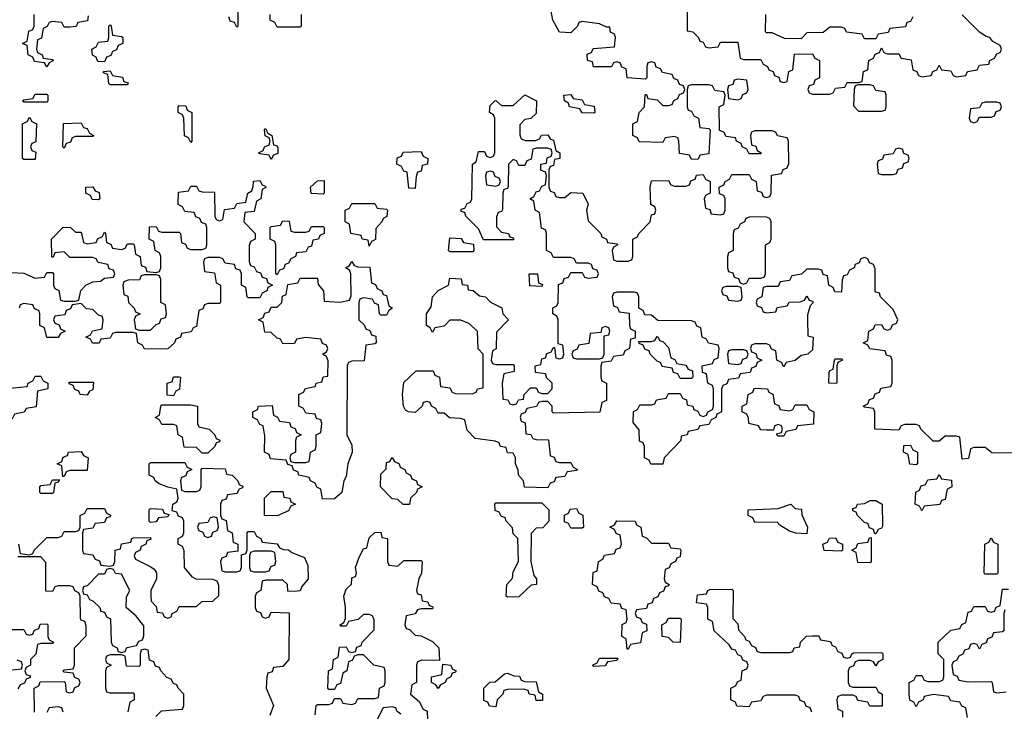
# Model space of a CAD drawing. Header units: inches. Extents: x 2602844 to 2692189, y 936934 to 1026383.
# Tile 30 of 58: x 2658156 to 2661576, y 964630 to 967032. Entities that reach past the tile are written whole.
import ezdxf

# ---------------------------------------------------------------- set-up
doc = ezdxf.new("R2010")
doc.units = ezdxf.units.IN
doc.header["$MEASUREMENT"] = 0
doc.layers.add('C6956', color=7, linetype='Continuous')
doc.layers.add('C6966', color=7, linetype='Continuous')

msp = doc.modelspace()

# ---------------------------------------------------------------- linework, layer by layer
at = {"layer": 'C6956', "color": 6}
for points in [[(2658394, 967046), (2658391.3, 967028.7), (2658358, 967022), (2658351.6, 967008.4), (2658330, 967006), (2658310, 967006), (2658302, 967022), (2658270, 967026), (2658258, 967022), (2658252, 967008), (2658238, 967002), (2658231.6, 966968.4), (2658218, 966962), (2658214, 966930), (2658218, 966918), (2658234, 966910), (2658238, 966898), (2658270, 966894), (2658274, 966890), (2658258, 966882), (2658250, 966868), (2658242, 966882), (2658207.3, 966887.3), (2658202, 966902), (2658186, 966910), (2658182, 966942), (2658166, 966950), (2658182, 966958), (2658187.3, 966992.7), (2658202, 966998), (2658206, 967010), (2658206, 967050)], [(2658914, 967070), (2658914, 967010), (2658910, 967006), (2658902, 967022), (2658887.3, 967027.3), (2658882, 967042)], [(2659134, 967050), (2659134, 967010), (2659130, 967006), (2659050, 967006), (2659042, 967022), (2659026, 967030), (2659026, 967050)], [(2660000, 966582.7), (2659990, 966586), (2659950, 966586), (2659938, 966582), (2659932, 966548), (2659918, 966542), (2659910, 966526), (2659890, 966526), (2659882, 966542), (2659870, 966546), (2659854, 966530), (2659852.7, 966452.7), (2659850, 966446), (2659838, 966442), (2659834, 966430), (2659832.7, 966372.7), (2659830, 966366), (2659818, 966362), (2659812.7, 966347.3), (2659812.7, 966312.7), (2659830, 966294), (2659854, 966290), (2659858, 966278), (2659870, 966274), (2659872.7, 966267.3), (2659767.3, 966267.3), (2659750, 966306), (2659706, 966350), (2659702, 966362), (2659690, 966366), (2659690, 966374), (2659702, 966378), (2659710, 966394), (2659722, 966398), (2659726, 966410), (2659729.2, 966530), (2659742, 966538), (2659750, 966574), (2659770, 966574), (2659778, 966558), (2659790, 966554), (2659802, 966558), (2659806, 966570), (2659806, 966690), (2659802, 966702), (2659788, 966710), (2659790, 966734), (2659806, 966750), (2659810, 966752), (2659830, 966734), (2659870, 966734), (2659910, 966771.3), (2659951.3, 966750), (2659950, 966706), (2659931.6, 966688.4), (2659910, 966686), (2659892.7, 966667.3), (2659892.7, 966632.7), (2659898, 966618), (2659912.7, 966612.7), (2659947.3, 966612.7), (2659962, 966618), (2659968.4, 966631.6), (2659990, 966632), (2659998, 966618), (2660000, 966617.3)], [(2660000, 966223), (2659986, 966230), (2659986, 966290), (2659982, 966302), (2659968.4, 966308.4), (2659962, 966362), (2659946, 966370), (2659942, 966402), (2659928, 966410), (2659942, 966418), (2659950, 966434), (2659962, 966438), (2659970, 966454), (2659982, 966458), (2659986, 966490), (2659982, 966502), (2659966, 966510), (2659966, 966530), (2659986, 966534), (2659988, 966552), (2660000, 966557.1)], [(2660000, 966522.7), (2659998, 966522), (2659994, 966510), (2659994, 966450), (2659998, 966438), (2660000, 966437.1)], [(2658126, 966154), (2658170, 966152), (2658210, 966134), (2658242, 966138), (2658250, 966154), (2658270, 966154), (2658274, 966150), (2658274, 966110), (2658278, 966098), (2658291.6, 966091.6), (2658298, 966058), (2658310, 966054), (2658350, 966054), (2658362, 966058), (2658368.4, 966091.6), (2658386, 966110), (2658410, 966122), (2658436.4, 966123.6), (2658450, 966134), (2658482, 966138), (2658486, 966150), (2658482, 966162), (2658467.3, 966167.3), (2658462, 966182), (2658428.4, 966188.4), (2658422, 966202), (2658410, 966206), (2658330, 966206), (2658310, 966226), (2658278, 966222), (2658272.7, 966207.3), (2658267.3, 966207.3), (2658266, 966270), (2658306, 966310), (2658331.6, 966311.6), (2658350, 966294), (2658370, 966294), (2658378, 966258), (2658390, 966254), (2658422, 966258), (2658427.3, 966272.7), (2658442, 966278), (2658450, 966294), (2658454, 966290), (2658458, 966258), (2658472, 966252), (2658478, 966238), (2658510, 966234), (2658522, 966238), (2658530, 966254), (2658550, 966254), (2658554, 966250), (2658558, 966218), (2658574, 966210), (2658578, 966178), (2658592.7, 966172.7), (2658598, 966158), (2658630, 966154), (2658642, 966158), (2658646, 966170), (2658646, 966210), (2658642, 966222), (2658626, 966230), (2658622, 966262), (2658606, 966270), (2658607.3, 966312.7), (2658630, 966314), (2658638, 966298), (2658650, 966294), (2658710, 966294), (2658714, 966290), (2658718, 966258), (2658732, 966252), (2658738, 966238), (2658750, 966234), (2658790, 966234), (2658802, 966238), (2658806, 966250), (2658806, 966310), (2658802, 966322), (2658788, 966328), (2658782, 966342), (2658767.3, 966347.3), (2658762, 966362), (2658730, 966366), (2658722, 966382), (2658706, 966390), (2658707.3, 966432.7), (2658742, 966438), (2658750, 966454), (2658770, 966454), (2658778, 966438), (2658790, 966434), (2658832.7, 966432.7), (2658834, 966350), (2658838, 966338), (2658850, 966334), (2658862, 966338), (2658867.3, 966372.7), (2658902, 966378), (2658910, 966394), (2658942, 966398), (2658948, 966430), (2658962, 966438), (2658967.3, 966452.7), (2658968.4, 966471.6), (2658990, 966474), (2658998, 966458), (2659010, 966454), (2659011.1, 966448.9), (2658998, 966442), (2658994, 966410), (2658978, 966402), (2658970, 966366), (2658938, 966362), (2658934, 966330), (2658974, 966290), (2658974, 966270), (2658958, 966262), (2658952.7, 966247.3), (2658952.7, 966192.7), (2658958, 966178), (2658970, 966174), (2658978, 966158), (2658992.7, 966152.7), (2658998, 966138), (2659012.7, 966132.7), (2659018, 966118), (2659034, 966110), (2659018, 966102), (2659014, 966090), (2658998, 966082), (2658990, 966066), (2658950, 966066), (2658946, 966070), (2658942, 966102), (2658926, 966110), (2658926, 966150), (2658922, 966162), (2658907.3, 966167.3), (2658902, 966182), (2658870, 966186), (2658862, 966202), (2658850, 966206), (2658810, 966206), (2658798, 966202), (2658794, 966190), (2658798, 966158), (2658832.7, 966152.7), (2658838, 966118), (2658854, 966110), (2658854, 966050), (2658850, 966046), (2658810, 966046), (2658798, 966042), (2658792.7, 966027.3), (2658778, 966022), (2658770, 965966), (2658758, 965962), (2658751.6, 965948.4), (2658718, 965942), (2658714, 965930), (2658698, 965922), (2658694, 965910), (2658670, 965888.7), (2658590, 965888), (2658582, 965902), (2658566, 965910), (2658562, 965942), (2658550, 965946), (2658490, 965946), (2658478, 965942), (2658470, 965926), (2658438, 965922), (2658431.6, 965908.4), (2658408.4, 965908.4), (2658402, 965922), (2658386, 965930), (2658402, 965938), (2658408.4, 965951.6), (2658442, 965958), (2658446, 965990), (2658442, 966002), (2658430, 966006), (2658410, 966026), (2658388.4, 966028.4), (2658370, 966046), (2658338, 966042), (2658332.7, 966027.3), (2658318, 966022), (2658312.7, 966007.3), (2658278, 966002), (2658274, 965990), (2658278, 965978), (2658292.7, 965972.7), (2658298, 965958), (2658314, 965950), (2658298, 965942), (2658290, 965928), (2658250, 965928), (2658242, 965962), (2658226, 965970), (2658226, 966010), (2658222, 966022), (2658207.3, 966027.3), (2658202, 966042), (2658170, 966046), (2658158, 966042), (2658154, 966030)], [(2660000, 965422.7), (2659998, 965422), (2659990, 965406), (2659908.9, 965408.9), (2659906, 965430), (2659888, 965450), (2659887.3, 965467.3), (2659878, 965490), (2659878, 965510), (2659870, 965526), (2659850, 965528), (2659846, 965546), (2659826, 965550), (2659822, 965562), (2659808, 965568), (2659738, 965578), (2659710, 965606), (2659702, 965642), (2659687.3, 965647.3), (2659648.9, 965648.9), (2659630, 965666), (2659610, 965666), (2659602, 965682), (2659586, 965690), (2659582, 965702), (2659570, 965706), (2659558, 965702), (2659554, 965690), (2659530, 965668), (2659506, 965670), (2659496.4, 965676.4), (2659489.3, 965689.3), (2659485.2, 965730), (2659490, 965772), (2659532.7, 965812.7), (2659592.7, 965812.7), (2659598, 965798), (2659614, 965790), (2659618, 965758), (2659650, 965754), (2659658, 965738), (2659670, 965734), (2659727.3, 965732.7), (2659742, 965738), (2659746, 965750), (2659766, 965754), (2659766, 965870), (2659748.4, 965888.4), (2659746, 965950), (2659716.4, 965976.4), (2659688.4, 965988.4), (2659650, 965988), (2659630, 965968), (2659598, 965962), (2659590, 965946), (2659582, 965962), (2659568.7, 965970), (2659569.2, 966010), (2659584.7, 966035.3), (2659589.3, 966070), (2659610, 966091.3), (2659646, 966110), (2659650, 966134), (2659690, 966132), (2659692.7, 966112.7), (2659712, 966110), (2659714, 966094), (2659731.6, 966091.6), (2659752.7, 966072.7), (2659774, 966070), (2659791.6, 966051.6), (2659831.1, 966031.1), (2659834, 966010), (2659854, 965990), (2659812.7, 965947.3), (2659811.3, 965888.7), (2659798, 965882), (2659794, 965850), (2659798, 965838), (2659810, 965834), (2659870, 965834), (2659874, 965830), (2659874, 965810), (2659838, 965802), (2659832, 965770), (2659834, 965714), (2659851.6, 965711.6), (2659858, 965698), (2659870, 965694), (2659882, 965698), (2659888.4, 965711.6), (2659906, 965714), (2659908, 965730), (2659930, 965754), (2659950, 965754), (2659958, 965738), (2659970, 965734), (2659990, 965734), (2660000, 965744)], [(2660000, 965775.6), (2659987.3, 965787.3), (2659982, 965802), (2659947.3, 965807.3), (2659946, 965830), (2659966, 965834), (2659970, 965854), (2659982, 965858), (2659987.3, 965872.7), (2660000, 965877.3)], [(2660000, 965696), (2659990, 965706), (2659970, 965706), (2659958, 965702), (2659951.6, 965688.4), (2659918, 965682), (2659912, 965668), (2659898, 965662), (2659894, 965650), (2659898, 965638), (2659911.6, 965631.6), (2659914, 965594), (2659931.6, 965591.6), (2659938, 965578), (2659950, 965574), (2659992.7, 965572.7), (2659998, 965518), (2660000, 965517.3)], [(2658152, 965210), (2658158, 965178), (2658190, 965174), (2658202, 965178), (2658206, 965190), (2658250, 965234), (2658290, 965234), (2658302, 965238), (2658310, 965254), (2658350, 965254), (2658362, 965258), (2658366, 965270), (2658366, 965310), (2658382, 965318), (2658390, 965334), (2658450, 965334), (2658458, 965318), (2658471.3, 965311.3), (2658470, 965306), (2658458, 965302), (2658450, 965286), (2658418, 965282), (2658410, 965266), (2658378, 965262), (2658374, 965250), (2658374, 965190), (2658378, 965178), (2658410, 965174), (2658418, 965158), (2658432.7, 965152.7), (2658438, 965138), (2658470, 965134), (2658482, 965138), (2658486, 965150), (2658488, 965190), (2658506, 965194), (2658510, 965212), (2658542, 965218), (2658546, 965230), (2658552.7, 965232.7), (2658610, 965234), (2658612, 965228), (2658598, 965222), (2658594, 965210), (2658578, 965202), (2658574, 965190), (2658558, 965182), (2658554, 965170), (2658558, 965158), (2658611.6, 965131.6), (2658623.6, 965123.6), (2658631.3, 965111.3), (2658631.3, 965090), (2658612, 965050), (2658612, 965030), (2658612.7, 965012.7), (2658630, 964994), (2658634, 964974), (2658651.6, 964971.6), (2658658, 964958), (2658670, 964954), (2658682, 964958), (2658686, 964970), (2658702, 964978), (2658710, 964994), (2658770, 964994), (2658788.4, 965011.6), (2658827.3, 965012.7), (2658847.3, 965032.7), (2658847.3, 965067.3), (2658842, 965082), (2658827.3, 965087.3), (2658768.4, 965088.4), (2658756.4, 965096.4), (2658728.7, 965130), (2658727.3, 965187.3), (2658722, 965202), (2658706, 965210), (2658706, 965230), (2658722, 965238), (2658726, 965250), (2658726, 965290), (2658722, 965302), (2658707.3, 965307.3), (2658702, 965322), (2658686, 965326), (2658688, 965350), (2658702, 965358), (2658706, 965370), (2658702, 965402), (2658670, 965408), (2658640.4, 965420.4), (2658626, 965430), (2658622, 965442), (2658606, 965450), (2658606, 965490), (2658610, 965494), (2658730, 965494), (2658738, 965478), (2658754, 965470), (2658738, 965462), (2658732.7, 965447.3), (2658718, 965442), (2658714, 965430), (2658718, 965398), (2658730, 965394), (2658770, 965394), (2658782, 965398), (2658786, 965410), (2658786, 965470), (2658790, 965474), (2658870, 965472), (2658874, 965454), (2658894, 965450), (2658914, 965430), (2658918, 965418), (2658931.6, 965411.6), (2658930, 965406), (2658918, 965402), (2658910, 965386), (2658878, 965382), (2658872.7, 965367.3), (2658858, 965362), (2658854, 965350), (2658854, 965310), (2658858, 965298), (2658872.7, 965292.7), (2658878, 965258), (2658894, 965250), (2658898, 965218), (2658914, 965210), (2658914, 965186), (2658878, 965182), (2658872.7, 965167.3), (2658858, 965162), (2658854, 965150), (2658858, 965118), (2658870, 965114), (2658910, 965114), (2658922, 965118), (2658926, 965130), (2658926, 965174), (2658942, 965178), (2658946, 965190), (2658946, 965250), (2658950, 965254), (2658970, 965254), (2658978, 965238), (2658994, 965230), (2658998, 965218), (2659050, 965212), (2659058, 965198), (2659072, 965192), (2659090, 965191.3), (2659101, 965181), (2659144.7, 965164.7), (2659156.9, 965136.9), (2659158, 965090), (2659136, 965064), (2659130, 965048), (2659110, 965046), (2659087.3, 965047.3), (2659086, 965070), (2659070, 965086), (2659010, 965086), (2658998, 965082), (2658994, 965050), (2658978, 965042), (2658974, 965030), (2658974, 964990), (2658978, 964978), (2658992.7, 964972.7), (2658998, 964958), (2659010, 964954), (2659022, 964958), (2659030, 964974), (2659091.6, 964971.6), (2659090.7, 964810), (2659070, 964786), (2659038, 964782), (2659032.7, 964767.3), (2659018, 964762), (2659014, 964750), (2659012, 964710), (2659038, 964650), (2659024.7, 964615.3)], [(2659182, 964618), (2659186, 964650), (2659190, 964654), (2659230, 964654), (2659242, 964658), (2659250, 964674), (2659270, 964674), (2659278, 964658), (2659310, 964654), (2659322, 964658), (2659330, 964674), (2659390, 964674), (2659402, 964678), (2659406, 964710), (2659422, 964718), (2659426, 964730), (2659426, 964770), (2659422, 964782), (2659386, 964790), (2659350, 964826), (2659330, 964826), (2659318, 964822), (2659312, 964808), (2659298, 964802), (2659292, 964770), (2659278, 964762), (2659270, 964726), (2659258, 964722), (2659250, 964706), (2659230, 964706), (2659226, 964710), (2659228.9, 964771.1), (2659242, 964778), (2659246, 964810), (2659262, 964818), (2659267.3, 964852.7), (2659290, 964854), (2659298, 964838), (2659310, 964834), (2659322, 964838), (2659327.3, 964852.7), (2659342, 964858), (2659346, 964870), (2659387.3, 964912.7), (2659387.3, 964947.3), (2659382, 964962), (2659370, 964966), (2659350, 964966), (2659331.6, 964948.4), (2659298, 964942), (2659290, 964926), (2659270, 964926), (2659268.7, 964930), (2659282, 964938), (2659287.3, 964952.7), (2659288, 964990), (2659282, 965030), (2659290, 965054), (2659308.4, 965071.6), (2659310, 965094), (2659322, 965098), (2659326, 965110), (2659322, 965130), (2659334.6, 965165.4), (2659350, 965194), (2659362, 965198), (2659370, 965232), (2659390, 965251.3), (2659410, 965252), (2659414, 965234), (2659434, 965230), (2659434, 965150), (2659438, 965138), (2659470, 965134), (2659490, 965154), (2659550, 965154), (2659554, 965150), (2659551.3, 965110), (2659542, 965090), (2659534, 965050), (2659538, 965038), (2659550, 965034), (2659554, 965014), (2659574, 965010), (2659578, 964998), (2659590, 964994), (2659591.1, 964988.9), (2659590, 964986), (2659550, 964986), (2659538, 964982), (2659530, 964968), (2659498, 964962), (2659494, 964930), (2659498, 964918), (2659510, 964914), (2659530, 964894), (2659550, 964892), (2659590, 964872), (2659612, 964850), (2659614, 964806), (2659552.7, 964807.3), (2659538, 964802), (2659534, 964790), (2659534, 964730), (2659518, 964722), (2659514, 964690), (2659543.6, 964663.6), (2659558, 964638), (2659571.3, 964630), (2659574, 964570)], [(2658207.3, 964627.3), (2658206, 964710), (2658222, 964718), (2658227.3, 964732.7), (2658310, 964734), (2658314, 964730), (2658318, 964698), (2658330, 964694), (2658342, 964698), (2658347.3, 964712.7), (2658362, 964718), (2658366, 964730), (2658362, 964742), (2658347.3, 964747.3), (2658342, 964762), (2658310, 964766), (2658306, 964770), (2658310, 964774), (2658342, 964778), (2658346, 964790), (2658346, 964850), (2658387.3, 964892.7), (2658387.3, 964927.3), (2658382, 964942), (2658370, 964946), (2658367.3, 964952.7), (2658366, 965030), (2658362, 965042), (2658348, 965048), (2658342, 965062), (2658330, 965066), (2658290, 965066), (2658278, 965062), (2658270, 965046), (2658247.3, 965047.3), (2658247.3, 965147.3), (2658230, 965166), (2658150, 965166)], [(2658110, 964914), (2658170, 964914), (2658178, 964898), (2658190, 964894), (2658202, 964898), (2658208, 964912), (2658222, 964918), (2658227.3, 964932.7), (2658250, 964934), (2658254, 964930), (2658254, 964890), (2658258, 964878), (2658274, 964870), (2658270, 964866), (2658230, 964866), (2658218, 964862), (2658211.6, 964828.4), (2658194, 964810), (2658194, 964790), (2658178, 964782), (2658174, 964770), (2658178, 964758), (2658192.7, 964752.7), (2658192.7, 964747.3), (2658178, 964742), (2658172.7, 964727.3), (2658158, 964722), (2658150, 964708)], [(2658628.4, 964611.6), (2658648.4, 964631.6), (2658722, 964638), (2658726, 964650), (2658726, 964690), (2658706, 964710), (2658702, 964722), (2658690, 964726), (2658682, 964742), (2658667.3, 964747.3), (2658646, 964770), (2658642, 964782), (2658627.3, 964787.3), (2658622, 964802), (2658607.3, 964807.3), (2658602, 964842), (2658590, 964846), (2658578, 964842), (2658574, 964830), (2658574, 964790), (2658570, 964786), (2658527.3, 964787.3), (2658522, 964822), (2658510, 964826), (2658470, 964826), (2658458, 964822), (2658454, 964810), (2658458, 964798), (2658474, 964790), (2658458, 964782), (2658454, 964770), (2658454, 964710), (2658458, 964698), (2658470, 964694), (2658550, 964694), (2658554, 964690), (2658554, 964670), (2658538, 964662), (2658531.6, 964628.4)], [(2658130, 964774), (2658162, 964778), (2658166, 964790), (2658162, 964802), (2658147.3, 964807.3)], [(2658307.3, 964627.3), (2658302, 964642), (2658290, 964646), (2658258, 964642), (2658250, 964626)], [(2659480.4, 964620.4), (2659466, 964630), (2659462, 964642), (2659450, 964646), (2659418, 964642), (2659392, 964590)]]:
    msp.add_lwpolyline(points, dxfattribs=at)
for points in [[(2658450, 966886), (2658427.3, 966887.3), (2658422, 966902), (2658408.4, 966908.4), (2658406, 966930), (2658422, 966938), (2658430, 966954), (2658462, 966958), (2658466, 966970), (2658466, 967010), (2658470, 967014), (2658474, 967010), (2658478, 966978), (2658510, 966974), (2658514, 966970), (2658514, 966950), (2658498, 966942), (2658492.7, 966927.3), (2658478, 966922), (2658472.7, 966907.3), (2658458, 966902)], [(2658470, 966806), (2658466, 966810), (2658462, 966842), (2658447.3, 966847.3), (2658447.3, 966852.7), (2658470, 966854), (2658478, 966838), (2658512.7, 966832.7), (2658518, 966818), (2658532.7, 966812.7), (2658530, 966806)], [(2658170, 966746), (2658166, 966750), (2658170, 966754), (2658202, 966758), (2658210, 966774), (2658250, 966774), (2658254, 966770), (2658254, 966750), (2658250, 966746)], [(2658750, 966606), (2658742, 966622), (2658728.4, 966628.4), (2658726, 966690), (2658722, 966702), (2658706, 966710), (2658706, 966730), (2658710, 966734), (2658732.7, 966732.7), (2658738, 966718), (2658754, 966710), (2658754, 966610)], [(2658170, 966546), (2658166, 966550), (2658166, 966670), (2658182, 966678), (2658190, 966694), (2658198, 966678), (2658214, 966670), (2658211.6, 966608.4), (2658198, 966602), (2658194, 966590), (2658198, 966578), (2658211.6, 966571.6), (2658210, 966546)], [(2658310, 966586), (2658306, 966590), (2658308.4, 966671.6), (2658370, 966674), (2658378, 966658), (2658390, 966654), (2658398, 966638), (2658414, 966630), (2658410, 966626), (2658350, 966626), (2658338, 966622), (2658332.7, 966607.3), (2658318, 966602)], [(2659030, 966546), (2659022, 966562), (2658990, 966566), (2658986, 966570), (2659002, 966578), (2659006, 966590), (2659022, 966598), (2659026, 966610), (2659022, 966622), (2659008.4, 966628.4), (2659006, 966650), (2659010, 966654), (2659018, 966638), (2659032, 966630), (2659038, 966598), (2659050, 966594), (2659052.7, 966587.3), (2659052.7, 966567.3), (2659038, 966562)], [(2659530, 966446), (2659507.3, 966447.3), (2659502, 966502), (2659490, 966506), (2659482, 966522), (2659466, 966530), (2659467.3, 966552.7), (2659482, 966558), (2659488.4, 966571.6), (2659550, 966574), (2659558, 966558), (2659574, 966550), (2659572, 966530), (2659554, 966526), (2659550, 966506), (2659538, 966502), (2659532.7, 966487.3)], [(2659790, 966506), (2659778, 966502), (2659774, 966490), (2659778, 966458), (2659810, 966454), (2659822, 966458), (2659826, 966470), (2659822, 966482), (2659807.3, 966487.3), (2659802, 966502)], [(2659210, 966426), (2659168.4, 966428.4), (2659166, 966450), (2659190, 966472), (2659214, 966474), (2659214, 966430)], [(2658430, 966406), (2658407.3, 966407.3), (2658402, 966422), (2658386, 966430), (2658386, 966450), (2658410, 966452), (2658418, 966438), (2658432, 966432), (2658434, 966410)], [(2659370, 966246), (2659366, 966266), (2659346, 966270), (2659342, 966282), (2659306, 966290), (2659302, 966322), (2659286, 966330), (2659286, 966370), (2659302, 966378), (2659310, 966394), (2659390, 966394), (2659398, 966378), (2659430, 966374), (2659434, 966370), (2659431.6, 966348.4), (2659418, 966342), (2659414, 966330), (2659392.7, 966307.3), (2659391.6, 966268.4), (2659378, 966262)], [(2659110, 966294), (2659150, 966294), (2659162, 966298), (2659170, 966314), (2659210, 966314), (2659214, 966310), (2659214, 966290), (2659198, 966282), (2659194, 966270), (2659174, 966266), (2659170, 966246), (2659158, 966242), (2659150, 966226), (2659118, 966222), (2659114, 966210), (2659098, 966202), (2659090, 966186), (2659078, 966182), (2659072.7, 966167.3), (2659058, 966162), (2659050, 966146), (2659046, 966150), (2659046, 966250), (2659042, 966262), (2659026, 966270), (2659026, 966310), (2659030, 966314), (2659062, 966318), (2659070, 966334), (2659092, 966332), (2659098, 966298)], [(2659650, 966226), (2659646, 966230), (2659650, 966274), (2659690, 966272), (2659698, 966258), (2659732.7, 966252.7), (2659734, 966230), (2659730, 966226)], [(2659410, 966006), (2659406, 966010), (2659402, 966042), (2659388, 966048), (2659382, 966062), (2659350, 966066), (2659338, 966062), (2659334, 966050), (2659334, 965990), (2659352.7, 965972.7), (2659358, 965958), (2659372.7, 965952.7), (2659378, 965938), (2659392.7, 965932.7), (2659394, 965910), (2659390, 965906), (2659358, 965902), (2659352.7, 965847.3), (2659310, 965846), (2659298, 965842), (2659294, 965830), (2659292, 965590), (2659310, 965554), (2659310.8, 965530), (2659296, 965490), (2659290, 965446), (2659282, 965430), (2659274.8, 965390), (2659250, 965368), (2659207.3, 965367.3), (2659202, 965402), (2659188, 965408), (2659182, 965422), (2659166, 965430), (2659162, 965442), (2659126, 965450), (2659122, 965462), (2659107.3, 965467.3), (2659102, 965482), (2659087.3, 965487.3), (2659082, 965502), (2659027.3, 965507.3), (2659022, 965522), (2659006, 965530), (2659007.3, 965587.3), (2659002, 965622), (2658990, 965626), (2658982, 965642), (2658966, 965650), (2658966, 965670), (2658982, 965678), (2658986, 965690), (2659032.7, 965692.7), (2659038, 965658), (2659052, 965652), (2659058, 965638), (2659092.7, 965632.7), (2659098, 965618), (2659112.7, 965612.7), (2659118, 965598), (2659134, 965590), (2659118, 965582), (2659114, 965570), (2659114, 965530), (2659098, 965522), (2659094, 965510), (2659098, 965498), (2659110, 965494), (2659150, 965494), (2659162, 965498), (2659166, 965530), (2659182, 965538), (2659186, 965550), (2659186, 965590), (2659202, 965598), (2659206, 965630), (2659202, 965642), (2659187.3, 965647.3), (2659182, 965662), (2659150, 965666), (2659142, 965682), (2659126, 965690), (2659126, 965730), (2659142, 965738), (2659148.4, 965751.6), (2659182, 965758), (2659186, 965770), (2659206, 965774), (2659210, 965792), (2659226, 965794), (2659227.3, 965847.3), (2659222, 965862), (2659208, 965870), (2659222, 965878), (2659226, 965890), (2659222, 965902), (2659207.3, 965907.3), (2659202, 965922), (2659150, 965928), (2659118, 965922), (2659110, 965908), (2659070, 965906), (2659062, 965922), (2659050, 965926), (2659030, 965946), (2659007.3, 965947.3), (2659002, 965982), (2658986, 965990), (2659002, 965998), (2659007.3, 966012.7), (2659022, 966018), (2659030, 966034), (2659050, 966034), (2659066, 966050), (2659068.4, 966071.6), (2659082, 966078), (2659087.3, 966112.7), (2659122, 966118), (2659130, 966134), (2659190, 966134), (2659192.7, 966112.7), (2659211.3, 966090), (2659214, 966054), (2659268.4, 966051.6), (2659302, 966058), (2659307.3, 966072.7), (2659306, 966150), (2659302, 966162), (2659288, 966170), (2659302, 966178), (2659310, 966192), (2659318, 966178), (2659330, 966174), (2659372.7, 966172.7), (2659378, 966118), (2659392, 966112), (2659398, 966098), (2659414, 966090), (2659418, 966078), (2659430, 966074), (2659438, 966038), (2659451.3, 966030), (2659438, 966022), (2659430, 966006)], [(2658630, 966146), (2658590, 966146), (2658578, 966142), (2658571.6, 966128.4), (2658532.7, 966127.3), (2658518, 966122), (2658514, 966110), (2658518, 966078), (2658531.6, 966071.6), (2658534, 966050), (2658554, 966030), (2658558, 966018), (2658574, 966010), (2658558, 966002), (2658554, 965990), (2658558, 965958), (2658570, 965954), (2658610, 965954), (2658630, 965974), (2658642, 965978), (2658647.3, 965992.7), (2658662, 965998), (2658666, 966010), (2658662, 966042), (2658646, 966050), (2658646, 966130), (2658642, 966142)], [(2659970, 966106), (2659928, 966108), (2659926, 966150), (2659954, 966150), (2659958, 966118), (2659972, 966112)], [(2658110, 965646), (2658102, 965662), (2658088, 965668), (2658082, 965682), (2658066, 965690), (2658066, 965710), (2658082, 965718), (2658086, 965730), (2658109.1, 965750.9), (2658182, 965758), (2658186, 965770), (2658202, 965778), (2658210, 965794), (2658230, 965794), (2658238, 965778), (2658254, 965770), (2658254, 965750), (2658218, 965742), (2658212.7, 965687.3), (2658178, 965682), (2658171.6, 965668.4), (2658138, 965662), (2658130, 965646)], [(2658690, 965726), (2658668, 965728), (2658668.7, 965770), (2658686, 965774), (2658690, 965792), (2658710, 965792), (2658714, 965790), (2658711.6, 965748.4), (2658698, 965742)], [(2658390, 965728), (2658366, 965730), (2658362, 965742), (2658347.3, 965747.3), (2658342, 965762), (2658327.3, 965767.3), (2658327.3, 965772.7), (2658412.7, 965772.7), (2658410, 965746), (2658398, 965742)], [(2658790, 965526), (2658770, 965546), (2658727.3, 965547.3), (2658722, 965582), (2658706, 965590), (2658702, 965622), (2658690, 965626), (2658650, 965626), (2658642, 965642), (2658626, 965650), (2658642, 965658), (2658646, 965690), (2658650, 965694), (2658750, 965694), (2658774, 965690), (2658774, 965630), (2658778, 965618), (2658814, 965610), (2658834, 965590), (2658838, 965578), (2658851.3, 965571.3), (2658850, 965566), (2658838, 965562), (2658834, 965550), (2658810, 965526)], [(2658306, 965446), (2658302, 965482), (2658286, 965490), (2658302, 965498), (2658307.3, 965512.7), (2658322, 965518), (2658326, 965530), (2658370, 965532), (2658378, 965518), (2658394, 965510), (2658390, 965466), (2658330, 965466), (2658318, 965462), (2658310, 965446)], [(2659510, 965348), (2659488.4, 965348.4), (2659470, 965366), (2659450, 965368), (2659409.2, 965409.2), (2659410, 965454), (2659428.4, 965471.6), (2659430, 965494), (2659442, 965498), (2659450, 965512), (2659458, 965498), (2659474, 965490), (2659478, 965478), (2659494, 965470), (2659498, 965458), (2659514, 965450), (2659518, 965438), (2659534, 965430), (2659538, 965418), (2659554, 965410), (2659538, 965402), (2659534, 965390), (2659514, 965370)], [(2658230, 965386), (2658226, 965390), (2658226, 965410), (2658230, 965414), (2658262, 965418), (2658270, 965434), (2658294, 965434), (2658290, 965426), (2658278, 965422), (2658274, 965390), (2658270, 965386)], [(2659050, 965309), (2659006, 965310), (2659006, 965370), (2659030, 965394), (2659070, 965394), (2659074, 965374), (2659094, 965370), (2659098, 965358), (2659114, 965350), (2659098, 965342), (2659090, 965326)], [(2658610, 965286), (2658606, 965290), (2658606, 965330), (2658610, 965334), (2658651.6, 965331.6), (2658658, 965318), (2658674, 965314), (2658670, 965306), (2658638, 965302), (2658630, 965288)], [(2659850, 965026), (2659846, 965030), (2659848, 965070), (2659868, 965092), (2659870, 965114), (2659888, 965150), (2659886, 965230), (2659870, 965246), (2659867.3, 965267.3), (2659846, 965290), (2659842, 965302), (2659828, 965308), (2659822, 965322), (2659807.3, 965327.3), (2659806, 965350), (2659810, 965354), (2659970, 965354), (2659994, 965330), (2659994, 965290), (2659972.7, 965267.3), (2659950, 965266), (2659932.7, 965247.3), (2659931.3, 965150), (2659942, 965102), (2659951, 965090), (2659951.3, 965070), (2659932, 965068), (2659890, 965028)], [(2658830, 965306), (2658818, 965302), (2658810, 965286), (2658778, 965282), (2658774, 965270), (2658778, 965258), (2658792.7, 965252.7), (2658798, 965238), (2658810, 965234), (2658822, 965238), (2658827.3, 965252.7), (2658842, 965258), (2658846, 965270), (2658842, 965302)], [(2659030, 965186), (2658970, 965186), (2658958, 965182), (2658954, 965170), (2658954, 965130), (2658958, 965118), (2658970, 965114), (2659010, 965114), (2659022, 965118), (2659030, 965134), (2659042, 965138), (2659046, 965150), (2659042, 965182)], [(2658470, 965126), (2658458, 965122), (2658450, 965106), (2658430, 965106), (2658390, 965066), (2658378, 965062), (2658374, 965050), (2658378, 965038), (2658390, 965034), (2658398, 965018), (2658410, 965014), (2658434, 964990), (2658438, 964978), (2658450, 964974), (2658458, 964958), (2658471.6, 964951.6), (2658474, 964870), (2658478, 964858), (2658494, 964850), (2658498, 964838), (2658510, 964834), (2658522, 964838), (2658528.4, 964851.6), (2658562, 964858), (2658570, 964874), (2658582, 964878), (2658587.3, 964892.7), (2658587.3, 964927.3), (2658560.4, 964960.4), (2658526, 964990), (2658527.3, 965027.3), (2658538, 965050), (2658510, 965106), (2658488.4, 965108.4), (2658482, 965122)], [(2659610, 964708.7), (2659602, 964722), (2659586, 964730), (2659586, 964750), (2659622, 964758), (2659626, 964794), (2659654, 964790), (2659658, 964778), (2659672, 964770), (2659670, 964766), (2659658, 964762), (2659654, 964750), (2659638, 964742), (2659634, 964730), (2659618, 964722)], [(2659950, 964668), (2659946, 964686), (2659926, 964690), (2659922, 964702), (2659907.3, 964707.3), (2659850, 964706), (2659838, 964702), (2659834, 964690), (2659814, 964670), (2659810, 964646), (2659787.3, 964647.3), (2659782, 964662), (2659768, 964668), (2659768.7, 964710), (2659789, 964731), (2659808, 964732), (2659840.4, 964759.6), (2659850, 964762), (2659872.7, 964752.7), (2659892, 964752), (2659898, 964738), (2659910, 964734), (2659950, 964732), (2659958, 964698), (2659972, 964690), (2659972, 964668)]]:
    msp.add_lwpolyline(points, close=True, dxfattribs=at)
at = {"layer": 'C6966', "color": 6}
for points in [[(2660474, 967130), (2660474, 966994), (2660494, 966990), (2660514, 966970), (2660518, 966958), (2660530, 966954), (2660538, 966938), (2660550, 966934), (2660582, 966938), (2660590, 966954), (2660650, 966954), (2660658, 966898), (2660670, 966894), (2660730, 966894), (2660738, 966878), (2660754, 966870), (2660758, 966858), (2660772.7, 966852.7), (2660778, 966838), (2660792.7, 966832.7), (2660798, 966818), (2660810, 966814), (2660822, 966818), (2660827.3, 966852.7), (2660842, 966858), (2660847.3, 966912.7), (2660910, 966914), (2660918, 966898), (2660934, 966890), (2660934, 966830), (2660918, 966822), (2660912.7, 966807.3), (2660898, 966802), (2660894, 966790), (2660898, 966778), (2660910, 966774), (2660970, 966774), (2660982, 966778), (2660990, 966794), (2661022, 966798), (2661030, 966814), (2661070, 966814), (2661082, 966818), (2661087.3, 966852.7), (2661102, 966858), (2661106, 966890), (2661122, 966898), (2661127.3, 966912.7), (2661142, 966918), (2661150, 966934), (2661158, 966918), (2661170, 966914), (2661210, 966914), (2661218, 966898), (2661252.7, 966892.7), (2661258, 966858), (2661272.7, 966852.7), (2661278, 966838), (2661290, 966834), (2661322, 966838), (2661327.3, 966852.7), (2661342, 966858), (2661350, 966874), (2661358, 966858), (2661390, 966854), (2661398, 966838), (2661410, 966834), (2661442, 966838), (2661448.4, 966851.6), (2661482, 966858), (2661490, 966874), (2661522, 966878), (2661526, 966890), (2661542, 966898), (2661550, 966914), (2661562, 966918), (2661566, 966930), (2661562, 966942), (2661536.4, 966956.4), (2661526, 966970), (2661513.2, 966973.2), (2661490, 966989), (2661429.3, 967049.3)], [(2660000, 966437.1), (2660012, 966432), (2660018, 966418), (2660030, 966414), (2660050, 966414), (2660070, 966432), (2660112, 966430), (2660130.9, 966390.9), (2660124.7, 966370), (2660130, 966334), (2660174, 966290), (2660178, 966278), (2660194, 966270), (2660198, 966258), (2660230, 966254), (2660234, 966250), (2660218, 966242), (2660214, 966230), (2660218, 966198), (2660230, 966194), (2660270, 966194), (2660282, 966198), (2660286, 966210), (2660286, 966270), (2660302, 966278), (2660306, 966290), (2660346, 966330), (2660350, 966354), (2660362, 966358), (2660366, 966370), (2660362, 966382), (2660348, 966390), (2660346, 966450), (2660350, 966472), (2660410, 966474), (2660418, 966458), (2660430, 966454), (2660470, 966454), (2660482, 966458), (2660487.3, 966472.7), (2660502, 966478), (2660507.3, 966492.7), (2660530, 966494), (2660538, 966478), (2660554, 966470), (2660554, 966430), (2660538, 966422), (2660534, 966410), (2660538, 966378), (2660552.7, 966372.7), (2660558, 966358), (2660590, 966354), (2660602, 966358), (2660606, 966370), (2660606, 966410), (2660602, 966422), (2660587.3, 966427.3), (2660586, 966450), (2660602, 966458), (2660606, 966470), (2660622, 966478), (2660630, 966494), (2660690, 966494), (2660698, 966478), (2660714, 966470), (2660718, 966438), (2660732.7, 966432.7), (2660738, 966418), (2660750, 966414), (2660762, 966418), (2660766, 966430), (2660767.3, 966492.7), (2660802, 966498), (2660808, 966512), (2660822, 966518), (2660827.3, 966532.7), (2660826, 966610), (2660822, 966622), (2660788.4, 966628.4), (2660782, 966642), (2660770, 966646), (2660710, 966646), (2660698, 966642), (2660694, 966630), (2660698, 966598), (2660712.7, 966592.7), (2660718, 966578), (2660732, 966570), (2660730, 966566), (2660690, 966566), (2660682, 966582), (2660666, 966590), (2660662, 966602), (2660646, 966610), (2660642, 966622), (2660610, 966626), (2660602, 966642), (2660587.3, 966647.3), (2660586, 966730), (2660602, 966738), (2660606, 966770), (2660602, 966782), (2660570, 966786), (2660562, 966802), (2660550, 966806), (2660490, 966806), (2660478, 966802), (2660474, 966790), (2660474, 966730), (2660478, 966718), (2660490, 966714), (2660498, 966698), (2660514, 966690), (2660518, 966658), (2660550, 966654), (2660554, 966650), (2660550, 966566), (2660518, 966562), (2660512.7, 966547.3), (2660490, 966546), (2660482, 966562), (2660447.3, 966567.3), (2660446, 966610), (2660442, 966622), (2660430, 966626), (2660398, 966622), (2660390, 966606), (2660308, 966608), (2660302, 966622), (2660286, 966630), (2660286, 966670), (2660302, 966678), (2660308, 966710), (2660326, 966730), (2660328, 966772), (2660332.7, 966772.7), (2660338, 966758), (2660370, 966754), (2660390, 966734), (2660410, 966734), (2660422, 966738), (2660428, 966752), (2660442, 966758), (2660447.3, 966772.7), (2660462, 966778), (2660466, 966790), (2660462, 966802), (2660447.3, 966807.3), (2660442, 966822), (2660428, 966828), (2660422, 966842), (2660388.4, 966848.4), (2660382, 966862), (2660367.3, 966867.3), (2660362, 966882), (2660350, 966886), (2660338, 966882), (2660334, 966870), (2660334, 966830), (2660330, 966826), (2660266, 966830), (2660262, 966862), (2660247.3, 966867.3), (2660242, 966882), (2660230, 966886), (2660218, 966882), (2660212, 966868), (2660148.9, 966868.9), (2660146, 966886), (2660128, 966890), (2660127.3, 966912.7), (2660142, 966918), (2660148.4, 966931.6), (2660222, 966938), (2660226, 966970), (2660222, 966982), (2660208.4, 966988.4), (2660206, 967006), (2660194, 967006), (2660170, 967018), (2660110, 967026), (2660098, 967022), (2660094, 967010), (2660070, 966986), (2660031.3, 966988.7), (2660008, 967030), (2660002, 967062)], [(2661258, 967042), (2661250, 967026), (2661238, 967022), (2661232.7, 967007.3), (2661178, 967002), (2661172.7, 966987.3), (2661138, 966982), (2661130, 966966), (2661090, 966966), (2661082, 966982), (2661028.4, 966988.4), (2661022, 967002), (2661010, 967006), (2660970, 967006), (2660947.3, 966987.3), (2660890, 966986), (2660870, 966966), (2660812.7, 966967.3), (2660770, 966986), (2660750, 966986), (2660746, 966990), (2660748, 967050)], [(2660000, 966617.3), (2660010, 966614), (2660018, 966578), (2660032, 966570), (2660032, 966550), (2660014, 966546), (2660010, 966526), (2660000, 966522.7)], [(2660000, 966557.1), (2660002, 966558), (2660006, 966570), (2660002, 966582), (2660000, 966582.7)], [(2660000, 965877.3), (2660002, 965878), (2660010, 965894), (2660014, 965894), (2660018, 965858), (2660030, 965854), (2660042, 965858), (2660046, 965870), (2660042, 965902), (2660026, 965906), (2660026, 965990), (2660022, 966002), (2660008, 966010), (2660008.4, 966031.6), (2660022, 966038), (2660026, 966050), (2660027.3, 966112.7), (2660042, 966118), (2660047.3, 966132.7), (2660062, 966138), (2660070, 966154), (2660110, 966154), (2660118, 966138), (2660130, 966134), (2660162, 966138), (2660166, 966150), (2660162, 966162), (2660147.3, 966167.3), (2660142, 966182), (2660130, 966186), (2660090, 966186), (2660082, 966202), (2660070, 966206), (2660010, 966206), (2660002, 966222), (2660000, 966223)], [(2661610, 965526), (2661532.7, 965527.3), (2661510, 965546), (2661470, 965546), (2661458, 965542), (2661452, 965508), (2661430, 965506), (2661422, 965582), (2661410, 965586), (2661370, 965586), (2661350, 965568), (2661328.4, 965568.4), (2661286, 965610), (2661282, 965622), (2661270, 965626), (2661230, 965626), (2661218, 965622), (2661210, 965606), (2661126, 965610), (2661126, 965670), (2661122, 965682), (2661090, 965686), (2661086, 965690), (2661102, 965698), (2661107.3, 965712.7), (2661122, 965718), (2661127.3, 965732.7), (2661142, 965738), (2661147.3, 965752.7), (2661182, 965758), (2661186, 965770), (2661186, 965850), (2661182, 965862), (2661167.3, 965867.3), (2661162, 965882), (2661108.4, 965888.4), (2661102, 965902), (2661086, 965910), (2661102, 965918), (2661106, 965950), (2661122, 965958), (2661127.3, 965972.7), (2661150, 965974), (2661158, 965958), (2661170, 965954), (2661182, 965958), (2661187.3, 965972.7), (2661202, 965978), (2661206, 965990), (2661190, 966026), (2661146, 966070), (2661142, 966082), (2661127.3, 966087.3), (2661127.3, 966167.3), (2661122, 966182), (2661108, 966188), (2661102, 966202), (2661090, 966206), (2661078, 966202), (2661072, 966188), (2661058, 966182), (2661054, 966170), (2661038, 966162), (2661030, 966146), (2661018, 966142), (2661012.7, 966127.3), (2661010, 966086), (2660987.3, 966087.3), (2660982, 966102), (2660966, 966110), (2660962, 966142), (2660947.3, 966147.3), (2660942, 966162), (2660930, 966166), (2660890, 966166), (2660871.6, 966148.4), (2660838, 966142), (2660830, 966126), (2660798, 966122), (2660790, 966106), (2660750, 966106), (2660738, 966102), (2660734, 966070), (2660718, 966062), (2660714, 966050), (2660718, 966038), (2660732.7, 966032.7), (2660738, 966018), (2660750, 966014), (2660782, 966018), (2660787.3, 966032.7), (2660822, 966038), (2660828.4, 966051.6), (2660867.3, 966052.7), (2660882, 966058), (2660890, 966072), (2660898, 966058), (2660910, 966054), (2660912, 966050), (2660902, 966038), (2660892.7, 966007.3), (2660892, 965990), (2660894, 965934), (2660912, 965930), (2660910, 965886), (2660894, 965870), (2660870, 965866), (2660850, 965848), (2660818, 965842), (2660810, 965826), (2660802, 965842), (2660786, 965850), (2660782, 965882), (2660767.3, 965887.3), (2660762, 965902), (2660750, 965906), (2660710, 965906), (2660698, 965902), (2660694, 965890), (2660698, 965878), (2660712.7, 965872.7), (2660718, 965858), (2660734, 965850), (2660718, 965842), (2660712.7, 965827.3), (2660698, 965822), (2660692.7, 965807.3), (2660658, 965802), (2660652.7, 965787.3), (2660618, 965782), (2660612.7, 965767.3), (2660598, 965762), (2660594, 965750), (2660594, 965670), (2660578, 965662), (2660574, 965650), (2660558, 965642), (2660550, 965626), (2660518, 965622), (2660511.6, 965608.4), (2660478, 965602), (2660474, 965590), (2660454, 965586), (2660452, 965570), (2660394, 965510), (2660390, 965488), (2660348.4, 965488.4), (2660342, 965502), (2660326, 965510), (2660326, 965550), (2660322, 965562), (2660308.4, 965568.4), (2660307.3, 965607.3), (2660287.3, 965632.7), (2660288.4, 965671.6), (2660302, 965678), (2660310, 965694), (2660350, 965694), (2660362, 965698), (2660368.4, 965711.6), (2660402, 965718), (2660410, 965734), (2660450, 965734), (2660458, 965718), (2660471.6, 965711.6), (2660474, 965694), (2660494, 965690), (2660498, 965678), (2660512, 965672), (2660518, 965658), (2660530, 965654), (2660542, 965658), (2660546, 965670), (2660562, 965678), (2660566, 965690), (2660566, 965750), (2660562, 965762), (2660546, 965770), (2660542, 965802), (2660527.3, 965807.3), (2660526, 965830), (2660562, 965838), (2660568, 965852), (2660582, 965858), (2660586, 965890), (2660582, 965902), (2660548.4, 965908.4), (2660542, 965922), (2660526, 965930), (2660522, 965962), (2660508, 965968), (2660502, 965982), (2660490, 965986), (2660372.7, 965987.3), (2660350, 966006), (2660327.3, 966007.3), (2660322, 966022), (2660306, 966030), (2660306, 966070), (2660302, 966082), (2660290, 966086), (2660230, 966086), (2660218, 966082), (2660214, 966070), (2660218, 966038), (2660232.7, 966032.7), (2660238, 966018), (2660272.7, 966012.7), (2660274, 965970), (2660278, 965958), (2660294, 965950), (2660294, 965926), (2660278, 965922), (2660274, 965890), (2660258, 965882), (2660252.7, 965867.3), (2660218, 965862), (2660210, 965846), (2660178, 965842), (2660174, 965830), (2660174, 965790), (2660178, 965778), (2660194, 965770), (2660194, 965710), (2660178, 965702), (2660171.1, 965668.9), (2660010, 965666), (2660006, 965670), (2660006, 965690), (2660000, 965696)], [(2660000, 965744), (2660006, 965750), (2660006, 965770), (2660000, 965775.6)], [(2660000, 965517.3), (2660012.7, 965512.7), (2660018, 965498), (2660030, 965494), (2660070, 965494), (2660078, 965478), (2660094, 965470), (2660090, 965466), (2660058, 965462), (2660050, 965446), (2660018, 965442), (2660012.7, 965427.3), (2660000, 965422.7)], [(2660907.3, 964627.3), (2660902, 964642), (2660887.3, 964647.3), (2660882, 964662), (2660867.3, 964667.3), (2660862, 964682), (2660850, 964686), (2660750, 964686), (2660738, 964682), (2660730, 964666), (2660698, 964662), (2660690, 964646), (2660647.3, 964647.3), (2660642, 964662), (2660626, 964670), (2660626, 964710), (2660642, 964718), (2660650, 964734), (2660662, 964738), (2660666, 964770), (2660682, 964778), (2660686, 964790), (2660682, 964802), (2660667.3, 964807.3), (2660662, 964822), (2660650, 964826), (2660642, 964842), (2660630, 964846), (2660620.4, 964860.4), (2660568, 964910), (2660562, 964942), (2660546, 964950), (2660546, 964990), (2660542, 965002), (2660507.3, 965007.3), (2660510, 965034), (2660542, 965038), (2660546, 965050), (2660552.7, 965052.7), (2660630, 965054), (2660634, 965050), (2660632.7, 964952.7), (2660650, 964934), (2660652.7, 964912.7), (2660674, 964890), (2660678, 964878), (2660690, 964874), (2660698, 964858), (2660712, 964852), (2660718, 964838), (2660730, 964834), (2660830, 964834), (2660842, 964838), (2660846, 964850), (2660866, 964854), (2660868, 964870), (2660889.1, 964890.9), (2660910, 964892), (2660931.6, 964891.6), (2660938, 964878), (2660972.7, 964872.7), (2660978, 964858), (2660990, 964854), (2660998, 964838), (2661012, 964832), (2661018, 964818), (2661030, 964814), (2661042, 964818), (2661046, 964830), (2661052.7, 964832.7), (2661150, 964834), (2661154, 964830), (2661154, 964810), (2661138, 964802), (2661130, 964788), (2661122, 964802), (2661110, 964806), (2661070, 964806), (2661058, 964802), (2661052, 964788), (2661038, 964782), (2661034, 964770), (2661034, 964730), (2661038, 964718), (2661050, 964714), (2661130, 964714), (2661138, 964698), (2661152, 964690), (2661151.6, 964648.4), (2661108.4, 964648.4), (2661102, 964662), (2661067.3, 964667.3), (2661062, 964682), (2661050, 964686), (2661010, 964686), (2660998, 964682), (2660994, 964670), (2660998, 964638), (2661014, 964630), (2661014, 964610)], [(2661448.4, 964608.4), (2661442, 964642), (2661428, 964648), (2661422, 964662), (2661390, 964666), (2661382, 964682), (2661330, 964688), (2661298, 964682), (2661294, 964670), (2661278, 964662), (2661270, 964646), (2661262, 964662), (2661248.4, 964668.4), (2661246, 964690), (2661246, 964730), (2661262, 964738), (2661270, 964754), (2661290, 964754), (2661298, 964738), (2661310, 964734), (2661350, 964734), (2661362, 964738), (2661366, 964750), (2661366, 964810), (2661346, 964830), (2661346, 964870), (2661390, 964912), (2661422, 964918), (2661428, 964932), (2661442, 964938), (2661450, 964974), (2661462, 964978), (2661470, 964994), (2661510, 964994), (2661518, 964978), (2661530, 964974), (2661542, 964978), (2661548, 964992), (2661562, 964998), (2661570, 965054), (2661590, 965054)], [(2661578, 964982), (2661574, 964970), (2661574, 964910), (2661570, 964906), (2661538, 964902), (2661532.7, 964887.3), (2661518, 964882), (2661512.7, 964867.3), (2661498, 964862), (2661490, 964846), (2661482, 964862), (2661470, 964866), (2661458, 964862), (2661452.7, 964847.3), (2661438, 964842), (2661432, 964828), (2661418, 964822), (2661410, 964806), (2661398, 964802), (2661394, 964790), (2661398, 964758), (2661412, 964752), (2661418, 964738), (2661450, 964732), (2661530, 964734), (2661534, 964730), (2661538, 964698), (2661550, 964694), (2661582, 964698)]]:
    msp.add_lwpolyline(points, dxfattribs=at)
for points in [[(2660650, 966826), (2660638, 966822), (2660632.7, 966807.3), (2660618, 966802), (2660614, 966790), (2660618, 966758), (2660650, 966754), (2660662, 966758), (2660667.3, 966772.7), (2660682, 966778), (2660686, 966790), (2660682, 966822)], [(2661110, 966806), (2661070, 966806), (2661058, 966802), (2661054, 966790), (2661052.7, 966732.7), (2661070, 966714), (2661150, 966714), (2661162, 966718), (2661166, 966730), (2661166, 966770), (2661162, 966782), (2661130, 966786), (2661122, 966802)], [(2660150, 966708), (2660110, 966708.7), (2660102, 966722), (2660066, 966730), (2660062, 966742), (2660048, 966750), (2660046, 966770), (2660070, 966772), (2660078, 966758), (2660110, 966754), (2660118, 966738), (2660151.6, 966731.6), (2660154, 966710)], [(2661550, 966746), (2661510, 966746), (2661498, 966742), (2661490, 966726), (2661458, 966722), (2661454, 966690), (2661458, 966678), (2661470, 966674), (2661482, 966678), (2661490, 966694), (2661530, 966694), (2661542, 966698), (2661547.3, 966712.7), (2661562, 966718), (2661566, 966730), (2661562, 966742)], [(2661210, 966586), (2661198, 966582), (2661190, 966566), (2661158, 966562), (2661152.7, 966547.3), (2661138, 966542), (2661134, 966530), (2661138, 966498), (2661150, 966494), (2661190, 966494), (2661202, 966498), (2661207.3, 966512.7), (2661222, 966518), (2661227.3, 966532.7), (2661242, 966538), (2661246, 966550), (2661242, 966562), (2661227.3, 966567.3), (2661222, 966582)], [(2660692.7, 966347.3), (2660678, 966342), (2660674, 966330), (2660658, 966322), (2660652, 966308), (2660638, 966302), (2660634, 966290), (2660634, 966230), (2660618, 966222), (2660614, 966210), (2660614, 966170), (2660618, 966158), (2660632.7, 966152.7), (2660638, 966138), (2660652.7, 966132.7), (2660658, 966118), (2660670, 966114), (2660682, 966118), (2660690, 966134), (2660730, 966134), (2660742, 966138), (2660746, 966150), (2660746, 966250), (2660762, 966258), (2660766, 966270), (2660766, 966330), (2660762, 966342), (2660750, 966346)], [(2660650, 966106), (2660610, 966106), (2660598, 966102), (2660594, 966090), (2660598, 966078), (2660612.7, 966072.7), (2660618, 966058), (2660650, 966054), (2660662, 966058), (2660666, 966070), (2660662, 966102)], [(2660190, 965966), (2660178, 965962), (2660174, 965946), (2660138, 965942), (2660132.7, 965907.3), (2660098, 965902), (2660092.7, 965887.3), (2660078, 965882), (2660074, 965870), (2660078, 965858), (2660090, 965854), (2660170, 965854), (2660182, 965858), (2660186, 965870), (2660186, 965934), (2660202, 965938), (2660206, 965950), (2660202, 965962)], [(2660450, 965786), (2660442, 965802), (2660427.3, 965807.3), (2660422, 965822), (2660387.3, 965827.3), (2660382, 965842), (2660370, 965846), (2660346, 965870), (2660342, 965882), (2660327.3, 965887.3), (2660322, 965902), (2660307.3, 965907.3), (2660306, 965914), (2660350, 965914), (2660362, 965918), (2660370, 965932), (2660374, 965930), (2660378, 965918), (2660390, 965914), (2660410, 965894), (2660418, 965858), (2660432, 965852), (2660438, 965838), (2660470, 965832), (2660478, 965818), (2660492.7, 965812.7), (2660494, 965790), (2660490, 965786)], [(2660670, 965886), (2660630, 965886), (2660618, 965882), (2660614, 965870), (2660618, 965838), (2660650, 965834), (2660662, 965838), (2660667.3, 965852.7), (2660682, 965858), (2660686, 965870), (2660682, 965882)], [(2660990, 965768), (2660966, 965770), (2660967.3, 965807.3), (2660970, 965814), (2660982, 965818), (2660986, 965850), (2660990, 965854), (2661010, 965854), (2661014, 965850), (2660998, 965842), (2660994, 965830), (2660994, 965770)], [(2660830, 965674), (2660842, 965678), (2660850, 965694), (2660890, 965694), (2660898, 965678), (2660914, 965670), (2660912.7, 965627.3), (2660858, 965622), (2660851.6, 965608.4), (2660818, 965602), (2660810, 965586), (2660790, 965586), (2660786, 965590), (2660786, 965594), (2660802, 965598), (2660806, 965610), (2660802, 965622), (2660790, 965626), (2660778, 965622), (2660774, 965606), (2660750, 965606), (2660730, 965608), (2660722, 965622), (2660688.7, 965630), (2660688, 965648), (2660682, 965662), (2660666, 965670), (2660666, 965690), (2660682, 965698), (2660686, 965730), (2660702, 965738), (2660707.3, 965752.7), (2660754, 965750), (2660758, 965738), (2660771.6, 965731.6), (2660778, 965698), (2660792.7, 965692.7), (2660798, 965678)], [(2661270, 965486), (2661248.4, 965488.4), (2661242, 965522), (2661226, 965530), (2661227.3, 965552.7), (2661250, 965554), (2661258, 965538), (2661274, 965530), (2661274, 965490)], [(2661290, 965326), (2661282, 965342), (2661266, 965350), (2661268.4, 965391.6), (2661282, 965398), (2661287.3, 965412.7), (2661302, 965418), (2661310, 965434), (2661342, 965438), (2661350, 965452), (2661358, 965438), (2661392.7, 965432.7), (2661394, 965410), (2661378, 965402), (2661370, 965366), (2661358, 965362), (2661351.6, 965348.4), (2661298, 965342)], [(2660070, 965266), (2660062, 965282), (2660048.4, 965288.4), (2660048.4, 965311.6), (2660062, 965318), (2660068.4, 965331.6), (2660090, 965334), (2660098, 965318), (2660111.6, 965311.6), (2660114, 965270), (2660110, 965266)], [(2660890, 965246), (2660851.6, 965248.4), (2660830, 965255.3), (2660796.4, 965276.4), (2660787.3, 965287.3), (2660710, 965286), (2660702, 965302), (2660686, 965310), (2660686, 965330), (2660790, 965334), (2660834, 965350), (2660850, 965334), (2660871.6, 965331.6), (2660872.7, 965312.7), (2660892, 965270)], [(2661126, 965246), (2661122, 965262), (2661107.3, 965267.3), (2661102, 965282), (2661090, 965286), (2661066, 965310), (2661062, 965322), (2661050, 965326), (2661050, 965334), (2661062, 965338), (2661066, 965350), (2661090, 965352), (2661110, 965362), (2661130, 965362), (2661152, 965350), (2661152.7, 965272.7), (2661150, 965266), (2661138, 965262), (2661130, 965246)], [(2660350, 965214), (2660410, 965214), (2660418, 965198), (2660450, 965194), (2660452, 965190), (2660450, 965166), (2660438, 965162), (2660434, 965150), (2660418, 965142), (2660412, 965128), (2660398, 965122), (2660394, 965090), (2660398, 965078), (2660412, 965070), (2660410, 965066), (2660398, 965062), (2660392.7, 965047.3), (2660378, 965042), (2660372.7, 965027.3), (2660358, 965022), (2660352.7, 965007.3), (2660338, 965002), (2660332.7, 964987.3), (2660298, 964982), (2660294, 964970), (2660298, 964958), (2660312.7, 964952.7), (2660318, 964938), (2660332.7, 964932.7), (2660334, 964910), (2660318, 964902), (2660312, 964868), (2660278, 964862), (2660270, 964846), (2660266, 964846), (2660262, 964882), (2660248, 964890), (2660248.4, 964931.6), (2660262, 964938), (2660266, 964950), (2660262, 964982), (2660247.3, 964987.3), (2660242, 965002), (2660210, 965006), (2660202, 965022), (2660187.3, 965027.3), (2660182, 965042), (2660167.3, 965047.3), (2660162, 965062), (2660146, 965070), (2660148.4, 965111.6), (2660162, 965118), (2660166, 965150), (2660182, 965158), (2660187.3, 965172.7), (2660222, 965178), (2660227.3, 965192.7), (2660242, 965198), (2660246, 965210), (2660242, 965242), (2660227.3, 965247.3), (2660222, 965262), (2660206, 965270), (2660222, 965278), (2660230, 965292), (2660294, 965290), (2660298, 965278), (2660314, 965270), (2660318, 965238), (2660332.7, 965232.7)], [(2661010, 965186), (2660950, 965188), (2660946, 965210), (2660962, 965218), (2660968.4, 965231.6), (2660990, 965232), (2660998, 965218), (2661014, 965210), (2661014, 965190)], [(2661110, 965146), (2661067.3, 965147.3), (2661062, 965182), (2661046, 965190), (2661062, 965198), (2661067.3, 965212.7), (2661102, 965218), (2661107.3, 965232.7), (2661114, 965234), (2661114, 965150)], [(2661510, 965106), (2661506, 965110), (2661508, 965210), (2661522, 965218), (2661530, 965232), (2661538, 965218), (2661554, 965210), (2661554, 965110), (2661550, 965106)], [(2660450, 964868.7), (2660426, 964870), (2660410, 964886), (2660388, 964890), (2660386, 964930), (2660402, 964938), (2660410, 964954), (2660450, 964954), (2660454, 964950)], [(2660150, 964786), (2660146, 964790), (2660162, 964798), (2660170, 964814), (2660234, 964814), (2660230, 964806), (2660198, 964802), (2660190, 964788)]]:
    msp.add_lwpolyline(points, close=True, dxfattribs=at)

doc.saveas('drawing.dxf')
